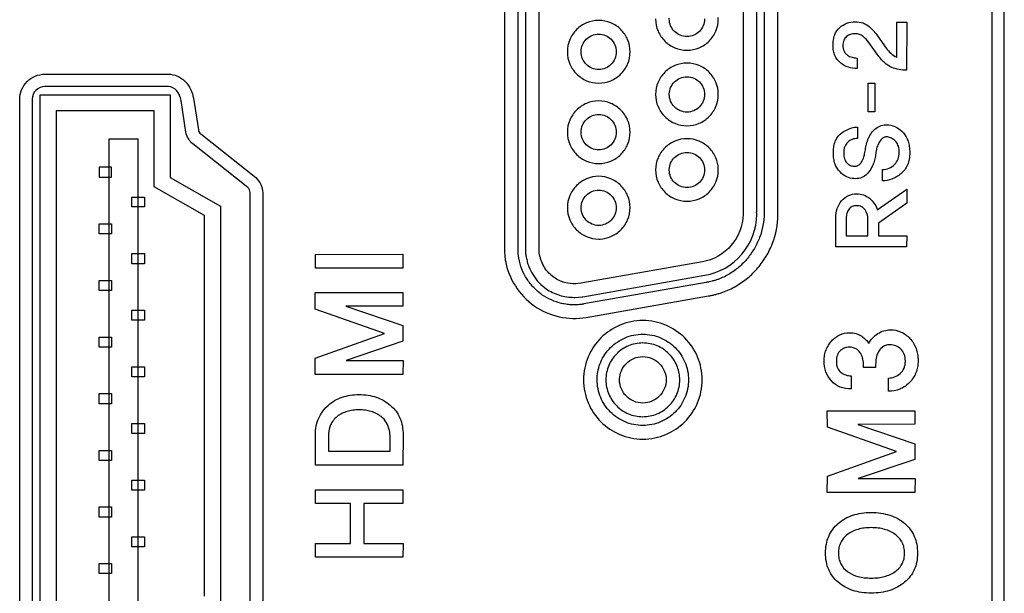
# Model space of a CAD drawing. Header units: millimetres. Extents: x 0 to 1427, y 0 to 1009.
# Tile 36 of 51: x 1295 to 1318, y 506 to 520. Entities that reach past the tile are written whole.
import ezdxf

# ---------------------------------------------------------------- set-up
doc = ezdxf.new("R2010")
doc.units = ezdxf.units.MM
doc.header["$LTSCALE"] = 65.395
doc.layers.add('REAR_CASE-PPC19-SHAPE', color=7, linetype='CONTINUOUS')

msp = doc.modelspace()

# ---------------------------------------------------------------- linework, layer by layer
at = {"layer": 'REAR_CASE-PPC19-SHAPE', "color": 7, "linetype": 'Continuous'}
for p, q in [((1317.244, 690.185), (1317.244, 455.873)), ((1317.528, 455.873), (1317.528, 690.185)), ((1305.997, 523.333), (1305.997, 514.163)), ((1306.313, 514.25), (1306.313, 523.301)), ((1306.484, 523.333), (1306.484, 514.163)), ((1306.797, 514.247), (1306.797, 523.301)), ((1311.503, 522.488), (1311.503, 515.119)), ((1311.819, 515.119), (1311.819, 522.481)), ((1311.987, 522.433), (1311.987, 515.064)), ((1312.304, 515.032), (1312.304, 522.433)), ((1315.049, 519.484), (1315.281, 519.484)), ((1315.052, 518.678), (1315.049, 519.484)), ((1315.281, 519.484), (1315.276, 518.373)), ((1314.605, 519.166), (1314.803, 518.885)), ((1314.599, 518.74), (1314.404, 519.012)), ((1314.132, 518.654), (1314.132, 518.412)), ((1295.397, 518.282), (1298.245, 518.282)), ((1314.388, 518.074), (1314.539, 518.074)), ((1314.388, 517.414), (1314.388, 518.074)), ((1314.539, 518.074), (1314.539, 517.414)), ((1295.29, 517.806), (1298.287, 517.806)), ((1295.29, 503.45), (1295.29, 517.806)), ((1298.245, 517.994), (1295.397, 517.994)), ((1298.287, 517.806), (1298.287, 515.899)), ((1294.818, 503.556), (1294.818, 517.703)), ((1295.106, 517.703), (1295.106, 503.556)), ((1298.652, 516.945), (1298.539, 517.676)), ((1298.824, 517.725), (1298.94, 516.994)), ((1297.916, 517.435), (1295.661, 517.435)), ((1295.661, 517.435), (1295.661, 503.822)), ((1297.916, 515.684), (1297.916, 517.435)), ((1314.539, 517.414), (1314.388, 517.414)), ((1298.997, 516.903), (1300.261, 515.893)), ((1314.141, 517.061), (1314.141, 516.799)), ((1297.554, 516.781), (1296.873, 516.781)), ((1296.873, 516.781), (1296.873, 504.475)), ((1297.554, 504.475), (1297.554, 516.781)), ((1300.078, 515.664), (1298.812, 516.672)), ((1296.933, 516.134), (1296.648, 516.134)), ((1296.648, 516.134), (1296.648, 515.901)), ((1296.933, 515.901), (1296.933, 516.134)), ((1314.719, 515.819), (1314.719, 516.081)), ((1296.648, 515.901), (1296.933, 515.901)), ((1298.287, 515.899), (1299.449, 515.236)), ((1299.078, 515.02), (1297.916, 515.684)), ((1300.134, 505.703), (1300.134, 515.55)), ((1300.425, 515.55), (1300.425, 505.703)), ((1314.599, 515.154), (1315.278, 515.624)), ((1315.278, 515.624), (1315.278, 515.301)), ((1297.407, 515.445), (1297.698, 515.445)), ((1297.407, 515.217), (1297.407, 515.445)), ((1297.698, 515.445), (1297.698, 515.217)), ((1315.278, 515.301), (1314.629, 514.844)), ((1297.698, 515.217), (1297.407, 515.217)), ((1299.449, 515.236), (1299.449, 506.02)), ((1299.078, 506.236), (1299.078, 515.02)), ((1313.64, 514.293), (1313.642, 514.962)), ((1313.881, 514.959), (1313.881, 514.554)), ((1314.383, 514.554), (1314.383, 514.944)), ((1314.629, 514.844), (1314.629, 514.554)), ((1296.648, 514.827), (1296.933, 514.827)), ((1296.648, 514.593), (1296.648, 514.827)), ((1296.933, 514.827), (1296.933, 514.593)), ((1296.933, 514.593), (1296.648, 514.593)), ((1313.881, 514.554), (1314.383, 514.554)), ((1314.629, 514.554), (1315.281, 514.554)), ((1315.281, 514.554), (1315.276, 514.293)), ((1315.276, 514.293), (1313.64, 514.293)), ((1297.407, 514.14), (1297.698, 514.14)), ((1297.407, 513.907), (1297.407, 514.14)), ((1297.698, 514.14), (1297.698, 513.907)), ((1301.639, 514.122), (1303.658, 514.125)), ((1301.639, 513.807), (1301.639, 514.122)), ((1303.658, 514.125), (1303.655, 513.807)), ((1310.565, 513.952), (1307.763, 513.457)), ((1297.698, 513.907), (1297.407, 513.907)), ((1303.655, 513.807), (1301.639, 513.807)), ((1296.648, 513.519), (1296.933, 513.519)), ((1296.648, 513.285), (1296.648, 513.519)), ((1296.933, 513.519), (1296.933, 513.285)), ((1307.804, 513.142), (1310.624, 513.64)), ((1296.933, 513.285), (1296.648, 513.285)), ((1307.763, 513.457), (1307.649, 513.445)), ((1310.648, 513.473), (1307.833, 512.977)), ((1301.636, 513.241), (1303.658, 513.241)), ((1301.637, 512.86), (1301.636, 513.241)), ((1303.658, 513.241), (1303.655, 512.929)), ((1307.623, 513.127), (1307.791, 513.141)), ((1307.886, 512.666), (1310.704, 513.162)), ((1297.407, 512.835), (1297.698, 512.835)), ((1297.407, 512.601), (1297.407, 512.835)), ((1297.698, 512.835), (1297.698, 512.601)), ((1303.235, 512.297), (1301.637, 512.86)), ((1303.655, 512.929), (1302.339, 512.926)), ((1302.339, 512.926), (1303.658, 512.477)), ((1297.698, 512.601), (1297.407, 512.601)), ((1303.658, 512.477), (1303.658, 512.12)), ((1296.648, 512.213), (1296.933, 512.213)), ((1296.648, 511.98), (1296.648, 512.213)), ((1296.933, 512.213), (1296.933, 511.98)), ((1301.637, 511.73), (1303.235, 512.297)), ((1303.658, 512.12), (1302.352, 511.674)), ((1296.933, 511.98), (1296.648, 511.98)), ((1301.636, 511.352), (1301.637, 511.73)), ((1302.352, 511.674), (1303.66, 511.674)), ((1303.66, 511.674), (1303.655, 511.352)), ((1297.407, 511.524), (1297.698, 511.524)), ((1297.407, 511.296), (1297.407, 511.524)), ((1297.698, 511.524), (1297.698, 511.296)), ((1314.559, 511.514), (1314.283, 511.514)), ((1297.698, 511.296), (1297.407, 511.296)), ((1303.655, 511.352), (1301.636, 511.352)), ((1313.997, 511.317), (1313.997, 511.018)), ((1314.856, 510.965), (1314.856, 511.267)), ((1296.648, 510.908), (1296.933, 510.908)), ((1296.648, 510.672), (1296.648, 510.908)), ((1296.933, 510.908), (1296.933, 510.672)), ((1296.933, 510.672), (1296.648, 510.672)), ((1313.443, 510.512), (1315.467, 510.512)), ((1313.447, 510.13), (1313.443, 510.512)), ((1315.467, 510.512), (1315.463, 510.199)), ((1297.407, 510.217), (1297.698, 510.217)), ((1297.407, 509.984), (1297.407, 510.217)), ((1297.698, 510.217), (1297.698, 509.984)), ((1315.044, 509.569), (1313.447, 510.13)), ((1315.463, 510.199), (1314.149, 510.196)), ((1314.149, 510.196), (1315.467, 509.747)), ((1297.698, 509.984), (1297.407, 509.984)), ((1301.639, 509.255), (1301.639, 509.958)), ((1301.937, 509.908), (1301.937, 509.578)), ((1303.36, 509.578), (1303.36, 509.908)), ((1303.66, 509.958), (1303.655, 509.255)), ((1315.467, 509.747), (1315.467, 509.389)), ((1296.648, 509.595), (1296.933, 509.595)), ((1296.648, 509.362), (1296.648, 509.595)), ((1296.933, 509.595), (1296.933, 509.362)), ((1301.937, 509.578), (1303.36, 509.578)), ((1313.447, 509.001), (1315.044, 509.569)), ((1315.467, 509.389), (1314.16, 508.945)), ((1296.933, 509.362), (1296.648, 509.362)), ((1303.655, 509.255), (1301.639, 509.255)), ((1313.443, 508.623), (1313.447, 509.001)), ((1314.16, 508.945), (1315.469, 508.945)), ((1315.469, 508.945), (1315.463, 508.623)), ((1297.407, 508.912), (1297.698, 508.912)), ((1297.407, 508.677), (1297.407, 508.912)), ((1297.698, 508.912), (1297.698, 508.677)), ((1297.698, 508.677), (1297.407, 508.677)), ((1301.639, 508.687), (1303.658, 508.69)), ((1301.639, 508.37), (1301.639, 508.687)), ((1303.658, 508.69), (1303.655, 508.37)), ((1315.463, 508.623), (1313.443, 508.623)), ((1296.648, 508.291), (1296.933, 508.291)), ((1296.648, 508.056), (1296.648, 508.291)), ((1296.933, 508.291), (1296.933, 508.056)), ((1302.449, 508.37), (1301.639, 508.37)), ((1302.449, 507.452), (1302.449, 508.37)), ((1303.655, 508.37), (1302.752, 508.37)), ((1302.752, 508.37), (1302.752, 507.452)), ((1296.933, 508.056), (1296.648, 508.056)), ((1297.407, 507.604), (1297.698, 507.604)), ((1297.407, 507.371), (1297.407, 507.604)), ((1297.698, 507.604), (1297.698, 507.371)), ((1297.698, 507.371), (1297.407, 507.371)), ((1301.639, 507.452), (1302.449, 507.452)), ((1301.639, 507.132), (1301.639, 507.452)), ((1302.752, 507.452), (1303.66, 507.452)), ((1303.66, 507.452), (1303.655, 507.132)), ((1303.655, 507.132), (1301.639, 507.132)), ((1296.648, 506.986), (1296.933, 506.986)), ((1296.648, 506.752), (1296.648, 506.986)), ((1296.933, 506.986), (1296.933, 506.752)), ((1296.933, 506.752), (1296.648, 506.752))]:
    msp.add_line(p, q, dxfattribs=at)
for points, knots in [([(1308.174, 519.523), (1308.078, 519.523), (1307.888, 519.484), (1307.65, 519.323), (1307.488, 519.084), (1307.43, 518.798), (1307.488, 518.512), (1307.65, 518.274), (1307.888, 518.113), (1308.078, 518.075), (1308.174, 518.075)], [0, 0, 0, 0, 0.127049, 0.249951, 0.373012, 0.500387, 0.627243, 0.750079, 0.872972, 1, 1, 1, 1]), ([(1308.174, 518.075), (1308.269, 518.075), (1308.46, 518.113), (1308.697, 518.274), (1308.859, 518.512), (1308.917, 518.798), (1308.859, 519.084), (1308.698, 519.323), (1308.46, 519.484), (1308.269, 519.523), (1308.174, 519.523)], [0, 0, 0, 0, 0.126919, 0.249839, 0.372731, 0.499613, 0.627013, 0.750131, 0.873061, 1, 1, 1, 1]), ([(1309.485, 519.557), (1309.485, 519.462), (1309.523, 519.271), (1309.684, 519.034), (1309.923, 518.872), (1310.208, 518.814), (1310.494, 518.872), (1310.732, 519.034), (1310.893, 519.271), (1310.934, 519.472), (1310.931, 519.578), (1310.931, 519.589)], [0, 0, 0, 0, 0.125216, 0.246404, 0.367692, 0.493063, 0.618387, 0.739589, 0.860764, 0.985955, 1, 1, 1, 1]), ([(1310.617, 519.557), (1310.617, 519.503), (1310.595, 519.396), (1310.504, 519.263), (1310.37, 519.172), (1310.208, 519.14), (1310.047, 519.172), (1309.913, 519.263), (1309.822, 519.396), (1309.799, 519.509), (1309.8, 519.569), (1309.801, 519.575)], [0, 0, 0, 0, 0.124912, 0.245925, 0.367279, 0.493078, 0.618726, 0.740015, 0.861057, 0.985952, 1, 1, 1, 1]), ([(1313.731, 519.357), (1313.78, 519.4), (1313.893, 519.471), (1314.085, 519.5), (1314.268, 519.478), (1314.413, 519.388), (1314.516, 519.277), (1314.579, 519.203), (1314.605, 519.166)], [0, 0, 0, 0, 0.189986, 0.379087, 0.55828, 0.717156, 0.866234, 1, 1, 1, 1]), ([(1307.768, 518.816), (1307.77, 518.864), (1307.792, 518.965), (1307.879, 519.094), (1308.013, 519.186), (1308.174, 519.219), (1308.334, 519.186), (1308.468, 519.094), (1308.558, 518.959), (1308.579, 518.852), (1308.579, 518.798)], [0, 0, 0, 0, 0.115113, 0.240175, 0.364833, 0.493181, 0.621403, 0.745827, 0.870688, 1, 1, 1, 1]), ([(1314.132, 518.412), (1314.064, 518.411), (1313.927, 518.433), (1313.74, 518.532), (1313.625, 518.677), (1313.584, 518.825), (1313.575, 518.948), (1313.584, 519.072), (1313.619, 519.218), (1313.68, 519.312), (1313.731, 519.357)], [0, 0, 0, 0, 0.154323, 0.3115, 0.473397, 0.560929, 0.658702, 0.756204, 0.843367, 1, 1, 1, 1]), ([(1314.404, 519.012), (1314.365, 519.065), (1314.301, 519.139), (1314.189, 519.207), (1314.086, 519.221), (1313.98, 519.208), (1313.883, 519.156), (1313.816, 519.063), (1313.801, 518.94), (1313.814, 518.837), (1313.846, 518.786), (1313.855, 518.775)], [0, 0, 0, 0, 0.193029, 0.287247, 0.382964, 0.495763, 0.599141, 0.702339, 0.822168, 0.957657, 1, 1, 1, 1]), ([(1308.579, 518.798), (1308.579, 518.744), (1308.558, 518.637), (1308.468, 518.503), (1308.334, 518.412), (1308.174, 518.379), (1308.013, 518.412), (1307.88, 518.503), (1307.789, 518.637), (1307.766, 518.75), (1307.767, 518.81), (1307.768, 518.816)], [0, 0, 0, 0, 0.12516, 0.246419, 0.367599, 0.492665, 0.617855, 0.739263, 0.86072, 0.985889, 1, 1, 1, 1]), ([(1313.855, 518.775), (1313.87, 518.755), (1313.918, 518.709), (1314.014, 518.667), (1314.093, 518.655), (1314.132, 518.654)], [0, 0, 0, 0, 0.242729, 0.621443, 1, 1, 1, 1]), ([(1315.276, 518.373), (1315.217, 518.373), (1315.1, 518.385), (1314.921, 518.433), (1314.744, 518.553), (1314.648, 518.671), (1314.599, 518.74)], [0, 0, 0, 0, 0.219256, 0.436868, 0.68401, 1, 1, 1, 1]), ([(1314.803, 518.885), (1314.836, 518.842), (1314.906, 518.759), (1314.999, 518.695), (1315.052, 518.678)], [0, 0, 0, 0, 0.48849, 1, 1, 1, 1]), ([(1310.932, 517.814), (1310.932, 517.91), (1310.893, 518.1), (1310.732, 518.338), (1310.494, 518.5), (1310.208, 518.558), (1309.923, 518.5), (1309.684, 518.338), (1309.523, 518.1), (1309.485, 517.91), (1309.485, 517.814)], [0, 0, 0, 0, 0.127132, 0.250047, 0.372905, 0.499914, 0.626969, 0.749914, 0.872843, 1, 1, 1, 1]), ([(1294.818, 517.703), (1294.818, 517.85), (1294.943, 518.156), (1295.249, 518.282), (1295.397, 518.282)], [0, 0, 0, 0, 0.499575, 1, 1, 1, 1]), ([(1298.245, 518.282), (1298.387, 518.282), (1298.682, 518.152), (1298.802, 517.868), (1298.824, 517.725)], [0, 0, 0, 0, 0.495331, 1, 1, 1, 1]), ([(1309.801, 517.832), (1309.803, 517.88), (1309.825, 517.981), (1309.913, 518.11), (1310.047, 518.2), (1310.208, 518.231), (1310.37, 518.2), (1310.505, 518.11), (1310.595, 517.976), (1310.617, 517.868), (1310.617, 517.814)], [0, 0, 0, 0, 0.115057, 0.239366, 0.363726, 0.492792, 0.622014, 0.746443, 0.870721, 1, 1, 1, 1]), ([(1295.397, 517.994), (1295.323, 517.994), (1295.169, 517.93), (1295.106, 517.777), (1295.106, 517.703)], [0, 0, 0, 0, 0.500086, 1, 1, 1, 1]), ([(1298.539, 517.676), (1298.526, 517.755), (1298.475, 517.909), (1298.319, 517.994), (1298.245, 517.994)], [0, 0, 0, 0, 0.516656, 1, 1, 1, 1]), ([(1309.485, 517.814), (1309.485, 517.718), (1309.523, 517.528), (1309.684, 517.29), (1309.923, 517.129), (1310.208, 517.072), (1310.494, 517.129), (1310.732, 517.29), (1310.893, 517.528), (1310.932, 517.718), (1310.932, 517.814)], [0, 0, 0, 0, 0.127276, 0.250102, 0.372973, 0.500086, 0.627154, 0.749937, 0.872749, 1, 1, 1, 1]), ([(1310.617, 517.814), (1310.617, 517.76), (1310.595, 517.653), (1310.504, 517.519), (1310.37, 517.428), (1310.208, 517.396), (1310.047, 517.428), (1309.913, 517.52), (1309.822, 517.653), (1309.799, 517.767), (1309.8, 517.826), (1309.801, 517.832)], [0, 0, 0, 0, 0.124804, 0.245937, 0.367363, 0.493073, 0.618631, 0.739992, 0.861155, 0.985941, 1, 1, 1, 1]), ([(1308.174, 517.665), (1308.078, 517.665), (1307.888, 517.627), (1307.65, 517.466), (1307.488, 517.228), (1307.43, 516.943), (1307.488, 516.657), (1307.65, 516.418), (1307.888, 516.257), (1308.078, 516.219), (1308.174, 516.219)], [0, 0, 0, 0, 0.127104, 0.249956, 0.372739, 0.499535, 0.627205, 0.750134, 0.872936, 1, 1, 1, 1]), ([(1308.174, 516.219), (1308.269, 516.219), (1308.459, 516.257), (1308.698, 516.418), (1308.859, 516.656), (1308.917, 516.943), (1308.859, 517.228), (1308.697, 517.466), (1308.459, 517.627), (1308.269, 517.665), (1308.174, 517.665)], [0, 0, 0, 0, 0.126955, 0.249785, 0.372769, 0.500465, 0.627287, 0.750125, 0.873005, 1, 1, 1, 1]), ([(1307.767, 516.943), (1307.767, 516.997), (1307.789, 517.105), (1307.879, 517.239), (1308.013, 517.329), (1308.174, 517.362), (1308.334, 517.329), (1308.468, 517.239), (1308.558, 517.104), (1308.579, 516.997), (1308.579, 516.943)], [0, 0, 0, 0, 0.127545, 0.250591, 0.373436, 0.500283, 0.627005, 0.749619, 0.872465, 1, 1, 1, 1]), ([(1314.595, 517.052), (1314.674, 517.101), (1314.841, 517.137), (1315.054, 517.06), (1315.217, 516.933), (1315.308, 516.769), (1315.341, 516.61), (1315.35, 516.47), (1315.339, 516.326), (1315.302, 516.19), (1315.237, 516.073), (1315.147, 515.981), (1315.077, 515.933), (1315.041, 515.912)], [0, 0, 0, 0, 0.151883, 0.255323, 0.364587, 0.485719, 0.554116, 0.630381, 0.714526, 0.790365, 0.861262, 0.931292, 1, 1, 1, 1]), ([(1308.579, 516.943), (1308.579, 516.889), (1308.558, 516.782), (1308.468, 516.647), (1308.334, 516.556), (1308.174, 516.524), (1308.013, 516.556), (1307.879, 516.647), (1307.789, 516.782), (1307.767, 516.889), (1307.767, 516.943)], [0, 0, 0, 0, 0.127717, 0.250613, 0.373151, 0.499717, 0.626408, 0.749178, 0.872273, 1, 1, 1, 1]), ([(1313.593, 516.589), (1313.595, 516.599), (1313.603, 516.654), (1313.638, 516.786), (1313.721, 516.891), (1313.787, 516.934)], [0, 0, 0, 0, 0.077974, 0.414793, 1, 1, 1, 1]), ([(1313.787, 516.934), (1313.819, 516.954), (1313.927, 517.017), (1314.053, 517.064), (1314.141, 517.061)], [0, 0, 0, 0, 0.302363, 1, 1, 1, 1]), ([(1314.085, 516.157), (1314.106, 516.158), (1314.152, 516.167), (1314.21, 516.213), (1314.249, 516.279), (1314.284, 516.355), (1314.31, 516.451), (1314.329, 516.572), (1314.356, 516.706), (1314.422, 516.884), (1314.517, 517.001), (1314.595, 517.052)], [0, 0, 0, 0, 0.058039, 0.127744, 0.199127, 0.26646, 0.360348, 0.475871, 0.605915, 0.738872, 1, 1, 1, 1]), ([(1310.931, 516.102), (1310.927, 516.186), (1310.887, 516.364), (1310.732, 516.593), (1310.494, 516.754), (1310.208, 516.812), (1309.923, 516.754), (1309.684, 516.593), (1309.523, 516.355), (1309.485, 516.165), (1309.485, 516.07)], [0, 0, 0, 0, 0.114573, 0.239208, 0.363899, 0.49284, 0.621829, 0.746609, 0.871257, 1, 1, 1, 1]), ([(1314.808, 516.834), (1314.799, 516.834), (1314.768, 516.831), (1314.689, 516.793), (1314.626, 516.69), (1314.579, 516.568), (1314.563, 516.448), (1314.547, 516.324), (1314.502, 516.19), (1314.436, 516.059), (1314.34, 515.943), (1314.21, 515.873), (1314.054, 515.862), (1313.884, 515.905), (1313.724, 516.021), (1313.626, 516.175), (1313.591, 516.33), (1313.583, 516.459), (1313.588, 516.547), (1313.593, 516.589)], [0, 0, 0, 0, 0.011009, 0.041036, 0.109664, 0.16046, 0.212272, 0.266045, 0.323167, 0.394859, 0.456375, 0.515228, 0.582263, 0.655407, 0.739106, 0.832949, 0.885811, 0.945144, 1, 1, 1, 1]), ([(1314.141, 516.799), (1314.1, 516.798), (1314.02, 516.784), (1313.913, 516.72), (1313.835, 516.607), (1313.821, 516.467), (1313.832, 516.332), (1313.893, 516.23), (1313.975, 516.173), (1314.042, 516.156), (1314.078, 516.156), (1314.085, 516.157)], [0, 0, 0, 0, 0.125723, 0.24809, 0.378008, 0.534128, 0.676608, 0.791177, 0.889157, 0.978122, 1, 1, 1, 1]), ([(1314.719, 516.081), (1314.82, 516.084), (1314.978, 516.146), (1315.088, 516.322), (1315.11, 516.472), (1315.096, 516.612), (1315.039, 516.723), (1314.955, 516.793), (1314.876, 516.828), (1314.825, 516.835), (1314.808, 516.834)], [0, 0, 0, 0, 0.269786, 0.401624, 0.538659, 0.668069, 0.772172, 0.863945, 0.954442, 1, 1, 1, 1]), ([(1309.801, 516.088), (1309.803, 516.136), (1309.825, 516.236), (1309.913, 516.365), (1310.047, 516.455), (1310.208, 516.488), (1310.37, 516.455), (1310.504, 516.365), (1310.595, 516.231), (1310.617, 516.124), (1310.617, 516.07)], [0, 0, 0, 0, 0.114779, 0.239227, 0.363752, 0.492807, 0.622018, 0.74661, 0.871028, 1, 1, 1, 1]), ([(1309.485, 516.07), (1309.485, 515.974), (1309.523, 515.785), (1309.685, 515.548), (1309.923, 515.388), (1310.208, 515.33), (1310.494, 515.388), (1310.732, 515.548), (1310.893, 515.785), (1310.934, 515.985), (1310.931, 516.091), (1310.931, 516.102)], [0, 0, 0, 0, 0.125076, 0.246143, 0.367477, 0.493073, 0.618624, 0.739872, 0.860924, 0.985976, 1, 1, 1, 1]), ([(1310.617, 516.07), (1310.617, 516.016), (1310.595, 515.909), (1310.504, 515.776), (1310.37, 515.686), (1310.208, 515.654), (1310.047, 515.686), (1309.913, 515.776), (1309.822, 515.909), (1309.799, 516.022), (1309.8, 516.082), (1309.801, 516.088)], [0, 0, 0, 0, 0.125411, 0.246102, 0.367162, 0.493069, 0.618823, 0.739818, 0.860538, 0.985932, 1, 1, 1, 1]), ([(1308.174, 515.924), (1308.078, 515.924), (1307.888, 515.885), (1307.65, 515.723), (1307.488, 515.484), (1307.43, 515.199), (1307.488, 514.913), (1307.65, 514.675), (1307.888, 514.515), (1308.089, 514.474), (1308.195, 514.477), (1308.206, 514.477)], [0, 0, 0, 0, 0.125358, 0.246717, 0.368118, 0.493318, 0.618583, 0.739617, 0.860708, 0.985998, 1, 1, 1, 1]), ([(1308.206, 514.477), (1308.291, 514.481), (1308.468, 514.521), (1308.697, 514.675), (1308.859, 514.913), (1308.917, 515.199), (1308.859, 515.484), (1308.697, 515.723), (1308.46, 515.884), (1308.269, 515.923), (1308.174, 515.924)], [0, 0, 0, 0, 0.114605, 0.239182, 0.36373, 0.492597, 0.621397, 0.746321, 0.871173, 1, 1, 1, 1]), ([(1315.041, 515.912), (1315.007, 515.892), (1314.906, 515.841), (1314.792, 515.819), (1314.719, 515.819)], [0, 0, 0, 0, 0.345482, 1, 1, 1, 1]), ([(1307.767, 515.199), (1307.767, 515.252), (1307.789, 515.359), (1307.88, 515.492), (1308.013, 515.583), (1308.174, 515.615), (1308.334, 515.583), (1308.467, 515.492), (1308.558, 515.359), (1308.579, 515.252), (1308.579, 515.199)], [0, 0, 0, 0, 0.126985, 0.249982, 0.373079, 0.500285, 0.627365, 0.750229, 0.873025, 1, 1, 1, 1]), ([(1313.642, 514.962), (1313.642, 515.036), (1313.661, 515.18), (1313.763, 515.367), (1313.924, 515.498), (1314.112, 515.532), (1314.284, 515.505), (1314.425, 515.422), (1314.537, 515.304), (1314.583, 515.204), (1314.599, 515.154)], [0, 0, 0, 0, 0.151603, 0.292783, 0.427016, 0.561904, 0.670573, 0.779616, 0.890611, 1, 1, 1, 1]), ([(1308.579, 515.199), (1308.579, 515.145), (1308.558, 515.037), (1308.468, 514.903), (1308.334, 514.812), (1308.174, 514.779), (1308.013, 514.812), (1307.879, 514.903), (1307.789, 515.037), (1307.767, 515.145), (1307.767, 515.199)], [0, 0, 0, 0, 0.127328, 0.250323, 0.373062, 0.499717, 0.626498, 0.749467, 0.872662, 1, 1, 1, 1]), ([(1311.503, 515.119), (1311.503, 515.11), (1311.511, 515.097), (1311.505, 515.079), (1311.503, 515.063), (1311.503, 515.051), (1311.503, 515.044)], [0, 0, 0, 0, 0.356165, 0.53212, 0.716853, 1, 1, 1, 1]), ([(1311.82, 515.044), (1311.82, 515.053), (1311.821, 515.07), (1311.81, 515.095), (1311.819, 515.111), (1311.819, 515.119)], [0, 0, 0, 0, 0.350354, 0.661967, 1, 1, 1, 1]), ([(1314.316, 515.15), (1314.295, 515.18), (1314.238, 515.233), (1314.126, 515.253), (1314.016, 515.234), (1313.935, 515.161), (1313.891, 515.065), (1313.881, 514.994), (1313.881, 514.959)], [0, 0, 0, 0, 0.168107, 0.344806, 0.513584, 0.670829, 0.832218, 1, 1, 1, 1]), ([(1311.503, 515.044), (1311.503, 514.789), (1311.301, 514.272), (1310.821, 513.991), (1310.569, 513.952)], [0, 0, 0, 0, 0.499839, 1, 1, 1, 1]), ([(1310.624, 513.641), (1310.947, 513.692), (1311.568, 514.048), (1311.82, 514.717), (1311.82, 515.044)], [0, 0, 0, 0, 0.50021, 1, 1, 1, 1]), ([(1311.987, 515.064), (1311.988, 514.878), (1311.933, 514.595), (1311.771, 514.257), (1311.609, 514.025), (1311.412, 513.824), (1311.221, 513.686), (1311.057, 513.598), (1310.949, 513.552), (1310.86, 513.522), (1310.792, 513.503), (1310.735, 513.489), (1310.694, 513.482), (1310.671, 513.476), (1310.657, 513.477), (1310.65, 513.473), (1310.648, 513.473)], [0, 0, 0, 0, 0.248672, 0.373499, 0.498398, 0.623113, 0.747511, 0.809728, 0.872044, 0.903296, 0.934638, 0.966102, 0.981891, 0.989802, 0.997725, 1, 1, 1, 1]), ([(1310.704, 513.162), (1310.705, 513.162), (1310.711, 513.17), (1310.729, 513.165), (1310.756, 513.174), (1310.791, 513.179), (1310.832, 513.189), (1310.887, 513.202), (1310.955, 513.221), (1311.061, 513.257), (1311.19, 513.31), (1311.338, 513.387), (1311.479, 513.476), (1311.654, 513.61), (1311.851, 513.805), (1312.045, 514.075), (1312.24, 514.474), (1312.304, 514.81), (1312.304, 515.032)], [0, 0, 0, 0, 0.001292, 0.009321, 0.017336, 0.033329, 0.049275, 0.065178, 0.096866, 0.128421, 0.191202, 0.253683, 0.315968, 0.378132, 0.502155, 0.62609, 0.75015, 1, 1, 1, 1]), ([(1305.997, 514.163), (1305.997, 514.158), (1306.006, 514.137), (1306.003, 514.099), (1306.012, 514.041), (1306.016, 513.999), (1306.022, 513.973)], [0, 0, 0, 0, 0.085257, 0.338625, 0.584864, 1, 1, 1, 1]), ([(1306.484, 514.163), (1306.484, 514.149), (1306.494, 514.125), (1306.494, 514.089), (1306.508, 514.03), (1306.523, 513.947), (1306.57, 513.807), (1306.684, 513.577), (1306.921, 513.329), (1307.263, 513.163), (1307.493, 513.13), (1307.606, 513.13)], [0, 0, 0, 0, 0.024337, 0.045769, 0.064809, 0.13151, 0.197588, 0.328524, 0.590349, 0.796047, 1, 1, 1, 1]), ([(1306.022, 513.973), (1306.094, 513.568), (1306.581, 512.786), (1307.482, 512.595), (1307.886, 512.666)], [0, 0, 0, 0, 0.500449, 1, 1, 1, 1]), ([(1307.833, 512.977), (1307.833, 512.977), (1307.827, 512.976), (1307.815, 512.973), (1307.793, 512.97), (1307.755, 512.965), (1307.701, 512.96), (1307.636, 512.957), (1307.55, 512.957), (1307.443, 512.965), (1307.277, 512.995), (1307.078, 513.062), (1306.86, 513.185), (1306.669, 513.349), (1306.457, 513.615), (1306.361, 513.861), (1306.331, 514.031)], [0, 0, 0, 0, 0.000678, 0.008884, 0.017068, 0.033368, 0.065721, 0.097777, 0.129575, 0.192507, 0.254771, 0.37789, 0.500249, 0.622714, 0.746161, 1, 1, 1, 1]), ([(1307.649, 513.445), (1307.561, 513.441), (1307.38, 513.459), (1307.12, 513.583), (1306.905, 513.807), (1306.828, 514.013), (1306.809, 514.118)], [0, 0, 0, 0, 0.22607, 0.454093, 0.725266, 1, 1, 1, 1]), ([(1310.56, 511.225), (1310.56, 511.317), (1310.542, 511.5), (1310.435, 511.843), (1310.183, 512.217), (1309.808, 512.47), (1309.465, 512.576), (1309.19, 512.604), (1308.915, 512.576), (1308.572, 512.47), (1308.199, 512.217), (1307.947, 511.843), (1307.84, 511.5), (1307.822, 511.317), (1307.822, 511.225)], [0, 0, 0, 0, 0.064617, 0.127394, 0.250002, 0.372662, 0.435514, 0.500254, 0.564852, 0.627583, 0.750075, 0.87262, 0.935384, 1, 1, 1, 1]), ([(1314.614, 512.295), (1314.656, 512.323), (1314.748, 512.367), (1314.933, 512.392), (1315.156, 512.348), (1315.368, 512.187), (1315.486, 511.994), (1315.532, 511.813), (1315.543, 511.667), (1315.532, 511.523), (1315.494, 511.388), (1315.43, 511.265), (1315.337, 511.153), (1315.26, 511.09), (1315.215, 511.061)], [0, 0, 0, 0, 0.072106, 0.144129, 0.266403, 0.388509, 0.517192, 0.584372, 0.656093, 0.725947, 0.791944, 0.856787, 0.923288, 1, 1, 1, 1]), ([(1308.138, 511.272), (1308.143, 511.396), (1308.201, 511.655), (1308.428, 511.988), (1308.774, 512.223), (1309.19, 512.308), (1309.606, 512.224), (1309.954, 511.988), (1310.188, 511.642), (1310.245, 511.364), (1310.245, 511.225)], [0, 0, 0, 0, 0.114749, 0.239448, 0.364058, 0.492653, 0.621724, 0.746449, 0.871078, 1, 1, 1, 1]), ([(1313.997, 511.018), (1313.91, 511.015), (1313.736, 511.036), (1313.528, 511.193), (1313.398, 511.411), (1313.365, 511.623), (1313.378, 511.793), (1313.412, 511.915), (1313.468, 512.027), (1313.544, 512.126), (1313.634, 512.208), (1313.764, 512.289), (1313.876, 512.312), (1313.949, 512.314)], [0, 0, 0, 0, 0.132986, 0.257175, 0.382685, 0.511826, 0.57831, 0.641582, 0.704005, 0.767985, 0.831241, 0.889391, 1, 1, 1, 1]), ([(1313.949, 512.314), (1314.004, 512.315), (1314.108, 512.304), (1314.241, 512.241), (1314.335, 512.158), (1314.384, 512.096), (1314.4, 512.065)], [0, 0, 0, 0, 0.304725, 0.568911, 0.802227, 1, 1, 1, 1]), ([(1310.042, 511.263), (1310.037, 511.363), (1309.991, 511.573), (1309.808, 511.843), (1309.527, 512.032), (1309.19, 512.1), (1308.853, 512.032), (1308.573, 511.842), (1308.383, 511.562), (1308.338, 511.338), (1308.338, 511.225)], [0, 0, 0, 0, 0.114784, 0.239375, 0.364027, 0.493188, 0.621943, 0.746476, 0.871025, 1, 1, 1, 1]), ([(1314.283, 511.514), (1314.283, 511.566), (1314.28, 511.641), (1314.262, 511.735), (1314.235, 511.804), (1314.192, 511.872), (1314.107, 511.958), (1313.977, 511.989), (1313.842, 511.969), (1313.741, 511.905), (1313.68, 511.819), (1313.658, 511.732), (1313.655, 511.685), (1313.655, 511.66)], [0, 0, 0, 0, 0.136188, 0.19923, 0.251569, 0.332291, 0.409444, 0.566616, 0.663396, 0.765741, 0.874735, 0.933965, 1, 1, 1, 1]), ([(1314.882, 512.038), (1314.851, 512.037), (1314.784, 512.027), (1314.697, 511.972), (1314.627, 511.892), (1314.581, 511.783), (1314.562, 511.656), (1314.559, 511.562), (1314.559, 511.514)], [0, 0, 0, 0, 0.134677, 0.287452, 0.439761, 0.590709, 0.79314, 1, 1, 1, 1]), ([(1314.856, 511.267), (1314.904, 511.267), (1315.002, 511.286), (1315.131, 511.364), (1315.213, 511.47), (1315.242, 511.576), (1315.25, 511.686), (1315.232, 511.818), (1315.126, 511.98), (1314.979, 512.037), (1314.886, 512.038), (1314.882, 512.038)], [0, 0, 0, 0, 0.119068, 0.243194, 0.372929, 0.441517, 0.516985, 0.648023, 0.767266, 0.988754, 1, 1, 1, 1]), ([(1308.654, 511.249), (1308.657, 511.312), (1308.686, 511.444), (1308.801, 511.614), (1308.978, 511.734), (1309.19, 511.776), (1309.402, 511.734), (1309.579, 511.614), (1309.7, 511.438), (1309.729, 511.296), (1309.729, 511.225)], [0, 0, 0, 0, 0.114852, 0.239183, 0.363475, 0.492461, 0.621357, 0.746157, 0.870874, 1, 1, 1, 1]), ([(1313.655, 511.66), (1313.655, 511.632), (1313.658, 511.579), (1313.682, 511.483), (1313.753, 511.391), (1313.87, 511.332), (1313.955, 511.317), (1313.997, 511.317)], [0, 0, 0, 0, 0.155425, 0.291736, 0.535899, 0.767668, 1, 1, 1, 1]), ([(1307.822, 511.225), (1307.822, 511.133), (1307.84, 510.95), (1307.947, 510.608), (1308.199, 510.234), (1308.573, 509.982), (1308.915, 509.876), (1309.19, 509.848), (1309.465, 509.876), (1309.808, 509.982), (1310.183, 510.234), (1310.435, 510.608), (1310.542, 510.95), (1310.56, 511.133), (1310.56, 511.225)], [0, 0, 0, 0, 0.064678, 0.127447, 0.249919, 0.372367, 0.435114, 0.499746, 0.56452, 0.627388, 0.750004, 0.872539, 0.93532, 1, 1, 1, 1]), ([(1310.245, 511.225), (1310.245, 511.086), (1310.188, 510.809), (1309.954, 510.462), (1309.606, 510.228), (1309.19, 510.144), (1308.774, 510.228), (1308.428, 510.463), (1308.193, 510.809), (1308.133, 511.102), (1308.137, 511.256), (1308.138, 511.272)], [0, 0, 0, 0, 0.125269, 0.246414, 0.3677, 0.493243, 0.618322, 0.739497, 0.860711, 0.985972, 1, 1, 1, 1]), ([(1308.338, 511.225), (1308.338, 511.113), (1308.384, 510.889), (1308.573, 510.609), (1308.853, 510.42), (1309.19, 510.352), (1309.527, 510.42), (1309.808, 510.609), (1309.998, 510.889), (1310.045, 511.125), (1310.042, 511.25), (1310.042, 511.263)], [0, 0, 0, 0, 0.125124, 0.246184, 0.36737, 0.492711, 0.618448, 0.73975, 0.860852, 0.985956, 1, 1, 1, 1]), ([(1309.729, 511.225), (1309.728, 511.154), (1309.7, 511.013), (1309.579, 510.837), (1309.402, 510.719), (1309.19, 510.676), (1308.978, 510.718), (1308.801, 510.837), (1308.682, 511.013), (1308.652, 511.162), (1308.654, 511.241), (1308.654, 511.249)], [0, 0, 0, 0, 0.125257, 0.246426, 0.367864, 0.493405, 0.619033, 0.739975, 0.860767, 0.985937, 1, 1, 1, 1]), ([(1315.215, 511.061), (1315.185, 511.042), (1315.074, 510.984), (1314.946, 510.964), (1314.856, 510.965)], [0, 0, 0, 0, 0.28403, 1, 1, 1, 1]), ([(1301.93, 510.637), (1302.024, 510.719), (1302.193, 510.817), (1302.444, 510.878), (1302.646, 510.892), (1302.85, 510.878), (1303.043, 510.832), (1303.219, 510.752), (1303.374, 510.642), (1303.503, 510.505), (1303.63, 510.284), (1303.661, 510.088), (1303.66, 509.958)], [0, 0, 0, 0, 0.161555, 0.244995, 0.333539, 0.42334, 0.507867, 0.589726, 0.671847, 0.752518, 0.83154, 1, 1, 1, 1]), ([(1301.639, 509.958), (1301.639, 510.025), (1301.657, 510.276), (1301.792, 510.517), (1301.93, 510.637)], [0, 0, 0, 0, 0.270583, 1, 1, 1, 1]), ([(1303.152, 510.38), (1303.083, 510.431), (1302.963, 510.491), (1302.787, 510.528), (1302.646, 510.537), (1302.504, 510.528), (1302.329, 510.491), (1302.132, 510.397), (1301.961, 510.184), (1301.937, 510.001), (1301.937, 509.908)], [0, 0, 0, 0, 0.160273, 0.244943, 0.335502, 0.425668, 0.51017, 0.66922, 0.824446, 1, 1, 1, 1]), ([(1303.36, 509.908), (1303.36, 509.957), (1303.349, 510.132), (1303.253, 510.304), (1303.152, 510.38)], [0, 0, 0, 0, 0.282759, 1, 1, 1, 1]), ([(1313.696, 507.91), (1313.794, 507.995), (1313.972, 508.094), (1314.239, 508.155), (1314.459, 508.169), (1314.679, 508.155), (1314.886, 508.108), (1315.072, 508.028), (1315.234, 507.917), (1315.364, 507.777), (1315.459, 507.612), (1315.515, 507.426), (1315.532, 507.228), (1315.515, 507.03), (1315.459, 506.847), (1315.364, 506.685), (1315.278, 506.595), (1315.23, 506.554)], [0, 0, 0, 0, 0.121962, 0.187129, 0.257792, 0.329099, 0.395103, 0.457719, 0.519182, 0.578989, 0.637226, 0.696921, 0.760919, 0.824399, 0.883334, 0.940796, 1, 1, 1, 1]), ([(1315.23, 506.554), (1315.181, 506.512), (1315.072, 506.438), (1314.886, 506.358), (1314.679, 506.312), (1314.459, 506.298), (1314.239, 506.312), (1314.034, 506.358), (1313.852, 506.438), (1313.693, 506.548), (1313.564, 506.685), (1313.471, 506.847), (1313.416, 507.03), (1313.4, 507.228), (1313.416, 507.426), (1313.488, 507.672), (1313.604, 507.828), (1313.696, 507.91)], [0, 0, 0, 0, 0.061391, 0.124068, 0.19021, 0.26169, 0.332524, 0.397826, 0.459657, 0.520364, 0.579206, 0.636573, 0.695582, 0.759211, 0.823359, 0.88313, 1, 1, 1, 1]), ([(1315.012, 507.658), (1314.938, 507.711), (1314.807, 507.771), (1314.616, 507.808), (1314.458, 507.817), (1314.302, 507.808), (1314.113, 507.771), (1313.908, 507.679), (1313.763, 507.513), (1313.71, 507.355), (1313.698, 507.227), (1313.71, 507.099), (1313.762, 506.941), (1313.853, 506.84), (1313.926, 506.788), (1313.934, 506.783)], [0, 0, 0, 0, 0.125389, 0.193872, 0.268173, 0.341841, 0.40947, 0.533074, 0.645062, 0.700915, 0.760653, 0.820796, 0.876769, 0.987626, 1, 1, 1, 1]), ([(1313.934, 506.783), (1314, 506.739), (1314.122, 506.688), (1314.302, 506.655), (1314.458, 506.647), (1314.615, 506.655), (1314.806, 506.69), (1315.014, 506.778), (1315.167, 506.94), (1315.22, 507.099), (1315.232, 507.227), (1315.22, 507.355), (1315.166, 507.514), (1315.079, 507.61), (1315.012, 507.658)], [0, 0, 0, 0, 0.113152, 0.18223, 0.257596, 0.333608, 0.403562, 0.530991, 0.646246, 0.703647, 0.765195, 0.826326, 0.883605, 1, 1, 1, 1])]:
    msp.add_open_spline(points, degree=3, knots=knots, dxfattribs=at)
for points in [[(1298.812, 516.672), (1298.731, 516.739), (1298.67, 516.841), (1298.652, 516.945)], [(1298.94, 516.994), (1298.943, 516.958), (1298.966, 516.921), (1298.997, 516.903)], [(1300.261, 515.893), (1300.358, 515.812), (1300.425, 515.677), (1300.425, 515.55)], [(1300.134, 515.55), (1300.134, 515.593), (1300.112, 515.639), (1300.078, 515.664)], [(1314.383, 514.944), (1314.383, 515.016), (1314.357, 515.091), (1314.316, 515.15)], [(1306.331, 514.031), (1306.319, 514.103), (1306.315, 514.177), (1306.313, 514.25)], [(1306.809, 514.118), (1306.799, 514.16), (1306.797, 514.204), (1306.797, 514.247)], [(1307.606, 513.13), (1307.612, 513.13), (1307.618, 513.127), (1307.623, 513.127)], [(1307.794, 513.141), (1307.797, 513.142), (1307.801, 513.141), (1307.804, 513.142)], [(1314.4, 512.065), (1314.453, 512.155), (1314.527, 512.237), (1314.614, 512.295)]]:
    msp.add_open_spline(points, degree=3, dxfattribs=at)

doc.saveas('drawing.dxf')
